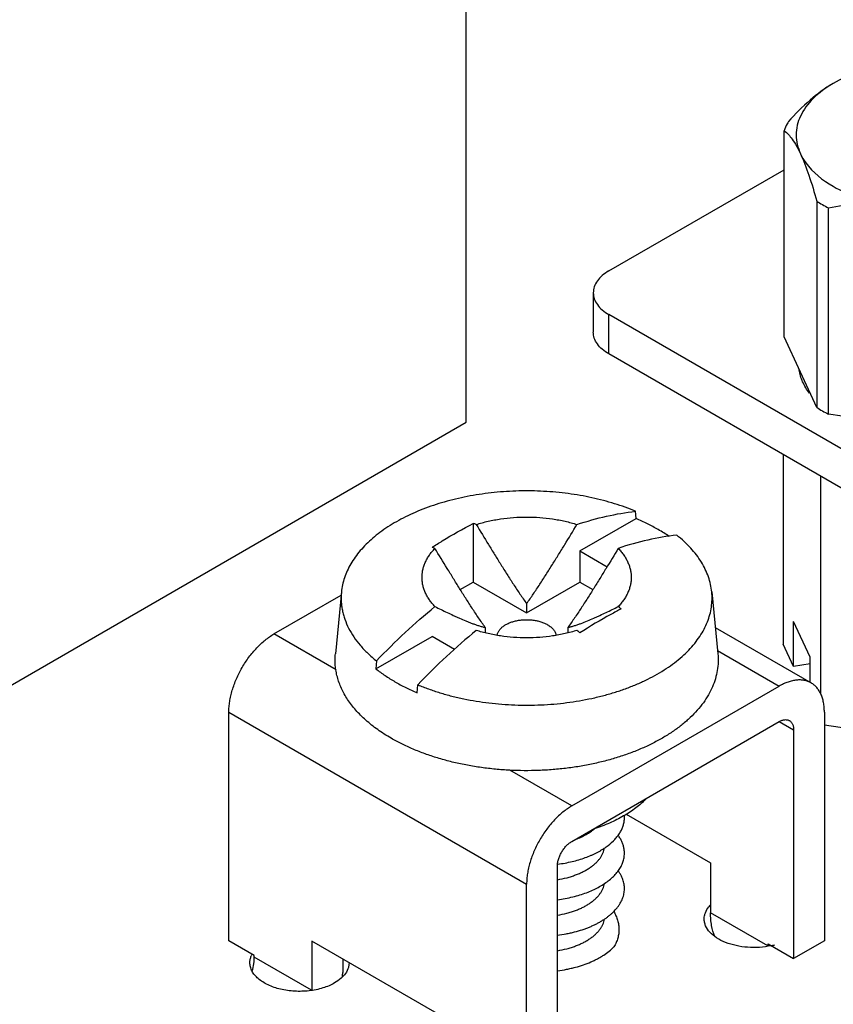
# Model space of a CAD drawing. Header units: inches. Extents: x 0 to 34, y 0 to 22.
# Tile 28 of 39: x 29.535 to 30.134, y 16.66 to 17.384. Entities that reach past the tile are written whole.
import ezdxf

# ---------------------------------------------------------------- set-up
doc = ezdxf.new("R2010")
doc.units = ezdxf.units.IN
doc.header["$LTSCALE"] = 1.87
doc.header["$MEASUREMENT"] = 0
doc.layers.get('0').update_dxf_attribs({"linetype": 'CONTINUOUS'})
for name, color, linetype in [('02___PRT_ALL_AXES', 7, 'CONTINUOUS'), ('_7360', 7, 'CONTINUOUS'), ('_8276', 7, 'CONTINUOUS')]:
    doc.layers.add(name, color=color, linetype=linetype)

msp = doc.modelspace()

# ---------------------------------------------------------------- linework, layer by layer
at = {"color": 7, "linetype": 'CONTINUOUS'}
for p, q in [((29.86327, 17.08819), (29.86327, 18.09431)), ((30.09741, 17.15097), (30.09741, 17.30269)), ((29.96844, 17.19955), (30.09741, 17.27401)), ((30.12147, 17.25083), (30.12147, 17.09911)), ((30.12996, 17.09421), (30.12996, 17.24594)), ((29.95691, 17.18347), (29.95691, 17.15454)), ((30.26214, 16.99782), (29.96844, 17.1674)), ((29.96844, 17.13847), (29.96844, 17.1674)), ((30.12147, 17.09911), (30.09741, 17.15097)), ((30.26214, 16.96889), (29.96844, 17.13847)), ((30.21977, 17.08032), (30.12996, 17.09421)), ((29.17565, 16.69117), (29.86327, 17.08819)), ((30.09671, 17.06441), (30.09671, 16.92483)), ((30.12407, 17.04861), (30.12407, 16.88882)), ((30.1165, 16.91529), (30.10428, 16.94164)), ((30.10428, 16.90853), (30.10428, 16.94164)), ((30.10428, 16.90853), (30.09671, 16.92483)), ((30.1165, 16.89687), (30.1165, 16.91529)), ((30.1165, 16.91042), (30.10428, 16.90853)), ((30.22616, 16.85009), (30.12704, 16.86542))]:
    msp.add_line(p, q, dxfattribs=at)
for centre, radius, start, end in [((30.17226, 17.32921), 0.0934, 237.05793, 240.02022), ((30.1765, 17.33656), 0.10187, 240.01826, 242.81384), ((30.17226, 17.17749), 0.0934, 237.05793, 240.02022), ((30.1765, 17.18483), 0.10187, 240.01826, 242.81384)]:
    msp.add_arc(centre, radius, start, end, dxfattribs=at)
for points, knots in [([(30.22275, 17.35119), (30.20698, 17.35363), (30.18287, 17.35364), (30.15299, 17.34669), (30.13944, 17.34086), (30.13339, 17.33736)], [0, 0, 0, 0, 0.521735, 0.77167, 1, 1, 1, 1]), ([(30.13339, 17.33736), (30.12738, 17.3339), (30.11574, 17.32519), (30.10557, 17.31492), (30.10051, 17.30938)], [0, 0, 0, 0, 0.480364, 1, 1, 1, 1]), ([(30.13339, 17.33736), (30.12807, 17.3343), (30.11871, 17.32753), (30.10875, 17.3144), (30.10512, 17.29961), (30.10745, 17.29005), (30.10944, 17.28576)], [0, 0, 0, 0, 0.293869, 0.547068, 0.773523, 1, 1, 1, 1]), ([(30.10051, 17.30938), (30.1002, 17.30884), (30.09902, 17.30668), (30.09803, 17.30442), (30.09741, 17.30269)], [0, 0, 0, 0, 0.255041, 1, 1, 1, 1]), ([(30.09741, 17.30269), (30.09968, 17.30101), (30.10442, 17.29573), (30.10769, 17.28953), (30.10944, 17.28576)], [0, 0, 0, 0, 0.404667, 1, 1, 1, 1]), ([(30.10944, 17.28576), (30.11052, 17.28344), (30.11639, 17.2736), (30.12573, 17.26623), (30.13339, 17.26182)], [0, 0, 0, 0, 0.224528, 1, 1, 1, 1]), ([(30.10944, 17.28576), (30.11181, 17.28065), (30.11614, 17.26908), (30.11967, 17.25727), (30.12147, 17.25083)], [0, 0, 0, 0, 0.457574, 1, 1, 1, 1]), ([(30.13339, 17.26182), (30.13944, 17.25832), (30.15298, 17.25249), (30.1673, 17.24916), (30.17486, 17.24799)], [0, 0, 0, 0, 0.477386, 1, 1, 1, 1]), ([(30.12996, 17.24594), (30.13715, 17.24755), (30.1521, 17.24984), (30.16727, 17.24916), (30.17486, 17.24799)], [0, 0, 0, 0, 0.489788, 1, 1, 1, 1]), ([(29.96844, 17.19955), (29.96671, 17.19855), (29.96358, 17.19639), (29.95983, 17.19245), (29.95746, 17.1881), (29.95691, 17.18497), (29.95691, 17.18347)], [0, 0, 0, 0, 0.289698, 0.549083, 0.782212, 1, 1, 1, 1]), ([(29.95691, 17.18347), (29.95691, 17.18197), (29.95746, 17.17885), (29.95983, 17.17449), (29.96358, 17.17055), (29.96671, 17.1684), (29.96844, 17.1674)], [0, 0, 0, 0, 0.217788, 0.450917, 0.710302, 1, 1, 1, 1]), ([(29.96844, 17.13847), (29.96671, 17.13947), (29.96358, 17.14162), (29.95983, 17.14556), (29.95746, 17.14992), (29.95691, 17.15304), (29.95691, 17.15454)], [0, 0, 0, 0, 0.289698, 0.549083, 0.782212, 1, 1, 1, 1]), ([(30.11607, 17.10958), (30.11408, 17.11216), (30.11075, 17.11758), (30.10895, 17.12372), (30.10854, 17.12673)], [0, 0, 0, 0, 0.51777, 1, 1, 1, 1])]:
    msp.add_open_spline(points, degree=3, knots=knots, dxfattribs=at)
at = {"layer": '02___PRT_ALL_AXES', "color": 7, "linetype": 'CONTINUOUS'}
for centre, radius, start, end in [((30.05752, 16.71917), 0.01997, 136.72871, 141.02058), ((30.07663, 16.75518), 0.05329, 282.12458, 285.07672), ((29.71889, 16.68974), 0.01493, 152.4053, 156.78115), ((29.75805, 16.69432), 0.02012, 316.11221, 321.01404)]:
    msp.add_arc(centre, radius, start, end, dxfattribs=at)
for points, knots in [([(30.03857, 16.72282), (30.03857, 16.72359), (30.03872, 16.72515), (30.03962, 16.72827), (30.04093, 16.73042), (30.04199, 16.73173)], [0, 0, 0, 0, 0.237455, 0.480382, 1, 1, 1, 1]), ([(30.08782, 16.70308), (30.08502, 16.70247), (30.07925, 16.70169), (30.07057, 16.70171), (30.06213, 16.70291), (30.0544, 16.70521), (30.04781, 16.70851), (30.0427, 16.71264), (30.03986, 16.71679), (30.03875, 16.72025), (30.03857, 16.72197), (30.03857, 16.72282)], [0, 0, 0, 0, 0.146477, 0.295723, 0.442021, 0.579991, 0.705337, 0.815769, 0.912134, 0.956672, 1, 1, 1, 1]), ([(29.70411, 16.69057), (29.70411, 16.69142), (29.70429, 16.69316), (29.70483, 16.69482), (29.70517, 16.69563)], [0, 0, 0, 0, 0.493011, 1, 1, 1, 1]), ([(29.76642, 16.67567), (29.76511, 16.67491), (29.7623, 16.67353), (29.75612, 16.67129), (29.74762, 16.66959), (29.73708, 16.6693), (29.72683, 16.67074), (29.71897, 16.67336), (29.71361, 16.67628), (29.71027, 16.67871), (29.70759, 16.68141), (29.70561, 16.68432), (29.70439, 16.6874), (29.70411, 16.68953), (29.70411, 16.69057)], [0, 0, 0, 0, 0.062317, 0.128786, 0.270367, 0.417423, 0.561705, 0.695312, 0.756306, 0.812793, 0.864728, 0.912548, 0.957155, 1, 1, 1, 1]), ([(29.77711, 16.69057), (29.77711, 16.6898), (29.77696, 16.68824), (29.77606, 16.68512), (29.77474, 16.68297), (29.77369, 16.68166)], [0, 0, 0, 0, 0.237455, 0.480382, 1, 1, 1, 1]), ([(29.77255, 16.68037), (29.77213, 16.67993), (29.77026, 16.67815), (29.76812, 16.67665), (29.76642, 16.67567)], [0, 0, 0, 0, 0.236335, 1, 1, 1, 1])]:
    msp.add_open_spline(points, degree=3, knots=knots, dxfattribs=at)
at = {"layer": '_7360', "color": 7, "linetype": 'CONTINUOUS'}
for p, q in [((29.72187, 16.93245), (29.7713, 16.961)), ((30.04672, 16.93716), (30.11731, 16.8964)), ((29.76754, 16.90608), (29.72187, 16.93245)), ((30.04837, 16.92031), (30.09381, 16.89408)), ((29.94107, 16.80589), (30.09381, 16.89408)), ((29.68863, 16.87489), (29.90784, 16.74833)), ((29.68863, 16.7067), (29.68863, 16.87489)), ((30.12704, 16.87489), (30.12704, 16.7067)), ((29.94107, 16.77976), (30.09381, 16.86795)), ((30.09381, 16.86795), (30.10441, 16.86183)), ((30.10441, 16.86183), (30.10441, 16.69363)), ((29.94107, 16.80589), (29.89539, 16.83226)), ((29.98121, 16.79988), (30.04325, 16.76406)), ((30.04325, 16.76406), (30.04325, 16.72721)), ((29.93047, 16.5932), (29.93047, 16.76139)), ((29.90784, 16.58013), (29.90784, 16.74833)), ((30.08531, 16.70292), (30.04325, 16.72721)), ((29.70737, 16.69588), (29.68863, 16.7067)), ((29.84667, 16.65056), (29.7498, 16.70649)), ((29.7498, 16.70649), (29.7498, 16.67051)), ((30.12704, 16.7067), (30.10441, 16.69363)), ((30.08568, 16.70445), (30.10441, 16.69363)), ((30.08568, 16.70298), (30.08568, 16.70445)), ((29.70737, 16.69478), (29.70737, 16.69588)), ((29.74949, 16.67046), (29.70737, 16.69478)), ((29.77243, 16.69343), (29.77243, 16.68335))]:
    msp.add_line(p, q, dxfattribs=at)
msp.add_arc((29.7093, 16.68338), 0.06313, 357.41955, 359.97313, dxfattribs=at)
for points, knots in [([(29.68863, 16.87489), (29.68863, 16.87618), (29.68875, 16.87881), (29.68923, 16.8828), (29.69003, 16.88691), (29.69113, 16.89109), (29.69253, 16.89529), (29.6942, 16.89948), (29.69614, 16.90362), (29.69833, 16.90767), (29.70074, 16.91159), (29.70336, 16.91534), (29.70615, 16.91888), (29.70909, 16.92219), (29.71216, 16.92523), (29.71531, 16.92798), (29.71854, 16.9304), (29.72076, 16.93181), (29.72187, 16.93245)], [0, 0, 0, 0, 0.05581, 0.114177, 0.174788, 0.237349, 0.301542, 0.366987, 0.433278, 0.499994, 0.566711, 0.633002, 0.698447, 0.762642, 0.825205, 0.885818, 0.944187, 1, 1, 1, 1]), ([(30.11731, 16.8964), (30.11654, 16.89685), (30.1149, 16.89761), (30.11225, 16.89835), (30.10943, 16.89866), (30.10647, 16.89856), (30.10338, 16.89804), (30.10021, 16.89712), (30.09698, 16.89579), (30.09487, 16.89469), (30.09381, 16.89408)], [0, 0, 0, 0, 0.108009, 0.218056, 0.331998, 0.451348, 0.577251, 0.710493, 0.851471, 1, 1, 1, 1]), ([(30.12704, 16.87489), (30.12704, 16.87611), (30.12694, 16.8785), (30.12647, 16.88196), (30.12569, 16.88516), (30.12459, 16.88809), (30.1232, 16.89071), (30.12152, 16.893), (30.11956, 16.89493), (30.11808, 16.89596), (30.11731, 16.8964)], [0, 0, 0, 0, 0.148526, 0.289501, 0.422742, 0.548645, 0.667995, 0.781939, 0.891988, 1, 1, 1, 1]), ([(30.09381, 16.86795), (30.09414, 16.86814), (30.09482, 16.8685), (30.09585, 16.86892), (30.09686, 16.86921), (30.09785, 16.86938), (30.09879, 16.86941), (30.09969, 16.86931), (30.10054, 16.86908), (30.10106, 16.86883), (30.10131, 16.86869)], [0, 0, 0, 0, 0.148406, 0.289408, 0.422761, 0.548692, 0.668024, 0.781935, 0.891982, 1, 1, 1, 1]), ([(30.10131, 16.86869), (30.10155, 16.86855), (30.10203, 16.86822), (30.10265, 16.8676), (30.10319, 16.86688), (30.10363, 16.86604), (30.10398, 16.8651), (30.10423, 16.86408), (30.10438, 16.86298), (30.10441, 16.86222), (30.10441, 16.86183)], [0, 0, 0, 0, 0.10802, 0.21807, 0.331983, 0.451315, 0.577246, 0.710598, 0.851597, 1, 1, 1, 1]), ([(29.99576, 16.81108), (29.99343, 16.8087), (29.98956, 16.80535), (29.9839, 16.80135), (29.98084, 16.79946), (29.97926, 16.79855)], [0, 0, 0, 0, 0.481163, 0.736026, 1, 1, 1, 1]), ([(29.94107, 16.80589), (29.93996, 16.80525), (29.93774, 16.80383), (29.93452, 16.80141), (29.93136, 16.79867), (29.92829, 16.79563), (29.92535, 16.79232), (29.92256, 16.78877), (29.91995, 16.78502), (29.91753, 16.7811), (29.91535, 16.77705), (29.91341, 16.77291), (29.91173, 16.76872), (29.91033, 16.76452), (29.90923, 16.76035), (29.90844, 16.75624), (29.90795, 16.75224), (29.90784, 16.74961), (29.90784, 16.74833)], [0, 0, 0, 0, 0.055813, 0.114182, 0.174795, 0.237358, 0.301553, 0.366998, 0.433289, 0.500006, 0.566723, 0.633013, 0.698458, 0.762651, 0.825212, 0.885823, 0.94419, 1, 1, 1, 1]), ([(29.97926, 16.79855), (29.97762, 16.7976), (29.97423, 16.79578), (29.96705, 16.79241), (29.9614, 16.79028), (29.95753, 16.78901)], [0, 0, 0, 0, 0.238929, 0.485669, 1, 1, 1, 1]), ([(29.93047, 16.76139), (29.93047, 16.7618), (29.9305, 16.76264), (29.93071, 16.76437), (29.93123, 16.76661), (29.93221, 16.76927), (29.93352, 16.77187), (29.93512, 16.77431), (29.93694, 16.77649), (29.93861, 16.77806), (29.94001, 16.7791), (29.94072, 16.77956), (29.94107, 16.77976)], [0, 0, 0, 0, 0.05579, 0.114186, 0.237387, 0.366989, 0.499994, 0.632999, 0.762604, 0.885809, 0.944207, 1, 1, 1, 1]), ([(30.04641, 16.70985), (30.04531, 16.71242), (30.04413, 16.71662), (30.04337, 16.72249), (30.04325, 16.72561), (30.04325, 16.72721)], [0, 0, 0, 0, 0.473137, 0.729923, 1, 1, 1, 1]), ([(29.70588, 16.68457), (29.70636, 16.68629), (29.70692, 16.68887), (29.70731, 16.6923), (29.70737, 16.69397), (29.70737, 16.69478)], [0, 0, 0, 0, 0.517928, 0.764055, 1, 1, 1, 1])]:
    msp.add_open_spline(points, degree=3, knots=knots, dxfattribs=at)
at = {"layer": '_8276', "color": 7, "linetype": 'CONTINUOUS'}
for p, q in [((29.94708, 16.99349), (29.98836, 17.01732)), ((29.98836, 17.01732), (29.98797, 17.02269)), ((29.86859, 17.0137), (29.86859, 16.97063)), ((29.94708, 16.99349), (29.96709, 16.98193)), ((29.94708, 16.99349), (29.94708, 16.97063)), ((29.85901, 16.96509), (29.86859, 16.97063)), ((29.86859, 16.97063), (29.90784, 16.94797)), ((29.90784, 16.94797), (29.94708, 16.97063)), ((29.94708, 16.97063), (29.95667, 16.96509)), ((29.77153, 16.96334), (29.76706, 16.91788)), ((30.04414, 16.96334), (30.04861, 16.91788)), ((29.90784, 16.95481), (29.90784, 16.94797)), ((29.87743, 16.93726), (29.87743, 16.93334)), ((29.93824, 16.93726), (29.93824, 16.93334)), ((29.79691, 16.90678), (29.83819, 16.93061)), ((29.85465, 16.92111), (29.83819, 16.93061)), ((29.7973, 16.91261), (29.79691, 16.90678)), ((29.82731, 16.88922), (29.82771, 16.89505))]:
    msp.add_line(p, q, dxfattribs=at)
for centre, radius, start, end in [((29.79398, 16.78243), 0.24301, 71.58253, 72.11985), ((29.94504, 16.90549), 0.11971, 55.60422, 60.07112), ((29.76339, 16.76431), 0.2436, 71.58318, 72.1192), ((29.68593, 16.60047), 0.4558, 50.23326, 50.58651), ((29.65504, 16.58233), 0.45656, 50.23356, 50.58621), ((29.96035, 16.79729), 0.01948, 3.73826, 4.20972), ((29.96036, 16.79729), 0.01947, 353.82006, 3.73566)]:
    msp.add_arc(centre, radius, start, end, dxfattribs=at)
for points, knots in [([(29.98797, 17.02269), (29.98547, 17.02374), (29.98036, 17.02573), (29.97246, 17.02838), (29.96428, 17.03071), (29.95585, 17.03273), (29.9472, 17.03441), (29.93838, 17.03576), (29.92942, 17.03677), (29.91732, 17.03765), (29.90213, 17.03787), (29.88404, 17.03673), (29.86636, 17.03422), (29.84941, 17.03038), (29.83599, 17.02607), (29.82589, 17.02199), (29.81877, 17.01869), (29.81205, 17.01513), (29.80576, 17.01131), (29.79992, 17.00725), (29.79456, 17.00298), (29.78971, 16.99851), (29.78538, 16.99386), (29.7816, 16.98905), (29.77838, 16.9841), (29.77575, 16.97903), (29.7737, 16.97387), (29.77226, 16.96864), (29.7717, 16.9651), (29.77153, 16.96334)], [0, 0, 0, 0, 0.032532, 0.065895, 0.099992, 0.134736, 0.170042, 0.205813, 0.241946, 0.278335, 0.35144, 0.424272, 0.495971, 0.565719, 0.632772, 0.665095, 0.69652, 0.726991, 0.756468, 0.784922, 0.812343, 0.838737, 0.864132, 0.888577, 0.912146, 0.934938, 0.957077, 0.978708, 1, 1, 1, 1]), ([(29.87076, 17.01299), (29.87219, 17.01344), (29.87509, 17.01429), (29.88104, 17.01578), (29.88875, 17.01721), (29.89822, 17.01825), (29.90784, 17.0186), (29.91746, 17.01825), (29.92693, 17.01721), (29.93463, 17.01578), (29.94059, 17.01429), (29.94349, 17.01344), (29.94492, 17.01299)], [0, 0, 0, 0, 0.059654, 0.120459, 0.244783, 0.371714, 0.5, 0.628286, 0.755217, 0.879541, 0.940346, 1, 1, 1, 1]), ([(29.94492, 17.01299), (29.95208, 17.01537), (29.96628, 17.01938), (29.98083, 17.02189), (29.98797, 17.02269)], [0, 0, 0, 0, 0.512509, 1, 1, 1, 1]), ([(30.00476, 17.00924), (30.00217, 17.01073), (29.99678, 17.0136), (29.99123, 17.01612), (29.98836, 17.01732)], [0, 0, 0, 0, 0.49099, 1, 1, 1, 1]), ([(29.83819, 16.99614), (29.8407, 16.99777), (29.8506, 17.00402), (29.86082, 17.00976), (29.86859, 17.0137)], [0, 0, 0, 0, 0.255782, 1, 1, 1, 1]), ([(29.87076, 17.01299), (29.87375, 17.00806), (29.87824, 17.00068), (29.88428, 16.99087), (29.88884, 16.98354), (29.89344, 16.97624), (29.89733, 16.97019), (29.90049, 16.96539), (29.90289, 16.96182), (29.90533, 16.95829), (29.90699, 16.95596), (29.90784, 16.95481)], [0, 0, 0, 0, 0.250454, 0.375651, 0.500813, 0.625917, 0.750915, 0.813345, 0.875701, 0.937942, 1, 1, 1, 1]), ([(29.90784, 16.95481), (29.90868, 16.95596), (29.91034, 16.95829), (29.91278, 16.96182), (29.91518, 16.96539), (29.91834, 16.97019), (29.92223, 16.97624), (29.92684, 16.98354), (29.9314, 16.99087), (29.93744, 17.00068), (29.94193, 17.00806), (29.94492, 17.01299)], [0, 0, 0, 0, 0.062058, 0.124299, 0.186655, 0.249085, 0.374083, 0.499187, 0.624349, 0.749546, 1, 1, 1, 1]), ([(30.01837, 17.00514), (30.01124, 17.00434), (29.99669, 17.00183), (29.98249, 16.99782), (29.97532, 16.99543)], [0, 0, 0, 0, 0.487491, 1, 1, 1, 1]), ([(30.04414, 16.96334), (30.04396, 16.96522), (30.04335, 16.96899), (30.04175, 16.97457), (30.03946, 16.98005), (30.03545, 16.98735), (30.03014, 16.99424), (30.0238, 17.00061), (30.02024, 17.00365), (30.01837, 17.00514)], [0, 0, 0, 0, 0.112438, 0.226853, 0.344238, 0.465443, 0.72172, 0.858046, 1, 1, 1, 1]), ([(29.84035, 16.95261), (29.83959, 16.95341), (29.83815, 16.95504), (29.83622, 16.95761), (29.83458, 16.96024), (29.83322, 16.96293), (29.83216, 16.96566), (29.8314, 16.96843), (29.83094, 16.97122), (29.83079, 16.97402), (29.83094, 16.97683), (29.8314, 16.97962), (29.83216, 16.98238), (29.83322, 16.98512), (29.83458, 16.9878), (29.83622, 16.99044), (29.83815, 16.993), (29.83959, 16.99463), (29.84035, 16.99543)], [0, 0, 0, 0, 0.06905, 0.13575, 0.200242, 0.262748, 0.32359, 0.383136, 0.441794, 0.5, 0.558206, 0.616864, 0.67641, 0.737252, 0.799758, 0.86425, 0.93095, 1, 1, 1, 1]), ([(29.87743, 16.93726), (29.87659, 16.93841), (29.87493, 16.94073), (29.87249, 16.94427), (29.87009, 16.94784), (29.86693, 16.95264), (29.86304, 16.95868), (29.85843, 16.96598), (29.85387, 16.97332), (29.84783, 16.98313), (29.84334, 16.99051), (29.84035, 16.99543)], [0, 0, 0, 0, 0.062058, 0.124299, 0.186655, 0.249085, 0.374083, 0.499187, 0.624349, 0.749546, 1, 1, 1, 1]), ([(29.97532, 16.99543), (29.97234, 16.99051), (29.96784, 16.98313), (29.9618, 16.97332), (29.95724, 16.96598), (29.95264, 16.95868), (29.94875, 16.95264), (29.94559, 16.94784), (29.94319, 16.94427), (29.94075, 16.94073), (29.93909, 16.93841), (29.93824, 16.93726)], [0, 0, 0, 0, 0.250454, 0.375651, 0.500813, 0.625917, 0.750915, 0.813345, 0.875701, 0.937942, 1, 1, 1, 1]), ([(29.97532, 16.99543), (29.97608, 16.99463), (29.97752, 16.993), (29.97945, 16.99044), (29.9811, 16.9878), (29.98245, 16.98512), (29.98352, 16.98238), (29.98428, 16.97962), (29.98474, 16.97683), (29.98489, 16.97402), (29.98474, 16.97122), (29.98428, 16.96843), (29.98352, 16.96566), (29.98245, 16.96293), (29.9811, 16.96024), (29.97945, 16.95761), (29.97752, 16.95504), (29.97608, 16.95341), (29.97532, 16.95261)], [0, 0, 0, 0, 0.06905, 0.13575, 0.200242, 0.262748, 0.32359, 0.383136, 0.441794, 0.5, 0.558206, 0.616864, 0.67641, 0.737252, 0.799758, 0.86425, 0.93095, 1, 1, 1, 1]), ([(29.77153, 16.96334), (29.77142, 16.96222), (29.77128, 16.95997), (29.77133, 16.9566), (29.77162, 16.95322), (29.77217, 16.94986), (29.77296, 16.94652), (29.77435, 16.94206), (29.77674, 16.93653), (29.78053, 16.93013), (29.78526, 16.92395), (29.79087, 16.91803), (29.79507, 16.91438), (29.7973, 16.91261)], [0, 0, 0, 0, 0.056821, 0.113575, 0.170468, 0.227705, 0.285485, 0.343996, 0.46384, 0.588531, 0.719044, 0.856096, 1, 1, 1, 1]), ([(29.82771, 16.89505), (29.83034, 16.89395), (29.83573, 16.89186), (29.84407, 16.8891), (29.85272, 16.88668), (29.86165, 16.88462), (29.8708, 16.88293), (29.88014, 16.88162), (29.88961, 16.88068), (29.89917, 16.88014), (29.90878, 16.87998), (29.91838, 16.88021), (29.92793, 16.88084), (29.93738, 16.88184), (29.94668, 16.88323), (29.95579, 16.885), (29.96467, 16.88713), (29.97326, 16.88961), (29.98153, 16.89244), (29.98944, 16.89559), (29.99694, 16.89906), (30.004, 16.90283), (30.01059, 16.90687), (30.01667, 16.91117), (30.02221, 16.91571), (30.02719, 16.92047), (30.03158, 16.92542), (30.03536, 16.93053), (30.0385, 16.9358), (30.041, 16.94118), (30.04283, 16.94666), (30.04399, 16.9522), (30.04446, 16.95778), (30.04433, 16.96149), (30.04414, 16.96334)], [0, 0, 0, 0, 0.033091, 0.067066, 0.101816, 0.137245, 0.173254, 0.209732, 0.246561, 0.283623, 0.320796, 0.357957, 0.394983, 0.431753, 0.468148, 0.504053, 0.539358, 0.573961, 0.607765, 0.640685, 0.672646, 0.703588, 0.733462, 0.76224, 0.789911, 0.816489, 0.842009, 0.866535, 0.890161, 0.913008, 0.935229, 0.957001, 0.978521, 1, 1, 1, 1]), ([(29.7973, 16.91261), (29.80418, 16.91978), (29.81814, 16.93355), (29.83289, 16.94648), (29.84035, 16.95261)], [0, 0, 0, 0, 0.507084, 1, 1, 1, 1]), ([(29.84035, 16.95261), (29.84185, 16.95188), (29.84484, 16.95041), (29.84935, 16.94824), (29.85312, 16.94647), (29.85616, 16.94508), (29.8592, 16.94371), (29.86228, 16.94239), (29.86538, 16.94113), (29.86772, 16.94022), (29.87009, 16.93936), (29.8725, 16.93856), (29.87494, 16.93784), (29.8766, 16.93743), (29.87743, 16.93726)], [0, 0, 0, 0, 0.124312, 0.248668, 0.37309, 0.435337, 0.497616, 0.622314, 0.684767, 0.747326, 0.810033, 0.872959, 0.936218, 1, 1, 1, 1]), ([(29.93824, 16.93726), (29.93908, 16.93743), (29.94074, 16.93784), (29.94318, 16.93856), (29.94558, 16.93936), (29.94874, 16.9405), (29.95263, 16.94206), (29.95647, 16.94371), (29.95952, 16.94508), (29.96256, 16.94647), (29.96633, 16.94824), (29.97084, 16.95041), (29.97383, 16.95188), (29.97532, 16.95261)], [0, 0, 0, 0, 0.063783, 0.127041, 0.189968, 0.252676, 0.377683, 0.502381, 0.564661, 0.626909, 0.751331, 0.875688, 1, 1, 1, 1]), ([(29.97749, 16.95082), (29.97494, 16.94953), (29.96457, 16.94409), (29.95451, 16.93808), (29.94708, 16.93327)], [0, 0, 0, 0, 0.244248, 1, 1, 1, 1]), ([(29.88619, 16.93149), (29.88623, 16.93178), (29.88636, 16.93238), (29.88666, 16.93326), (29.88706, 16.93412), (29.88757, 16.93496), (29.88818, 16.93578), (29.88915, 16.93686), (29.8906, 16.93812), (29.89265, 16.93944), (29.895, 16.94059), (29.89761, 16.94153), (29.90041, 16.94225), (29.90337, 16.94273), (29.90641, 16.94297), (29.90948, 16.94296), (29.91252, 16.9427), (29.91546, 16.9422), (29.91826, 16.94147), (29.92085, 16.94051), (29.92245, 16.93972), (29.9232, 16.93928)], [0, 0, 0, 0, 0.021355, 0.04316, 0.065589, 0.088792, 0.112892, 0.137974, 0.191279, 0.248936, 0.310783, 0.376376, 0.445073, 0.516077, 0.588489, 0.661355, 0.733703, 0.804573, 0.873073, 0.938458, 1, 1, 1, 1]), ([(29.9232, 16.93928), (29.92364, 16.93903), (29.92448, 16.9385), (29.92564, 16.93763), (29.92666, 16.93671), (29.92754, 16.93574), (29.92828, 16.93472), (29.92885, 16.93367), (29.92926, 16.93259), (29.92943, 16.93185), (29.92949, 16.93149)], [0, 0, 0, 0, 0.146415, 0.286308, 0.419452, 0.545975, 0.666397, 0.781486, 0.892268, 1, 1, 1, 1]), ([(29.87076, 16.93506), (29.8633, 16.92892), (29.84855, 16.916), (29.83459, 16.90222), (29.82771, 16.89505)], [0, 0, 0, 0, 0.492916, 1, 1, 1, 1]), ([(29.94492, 16.93506), (29.94349, 16.93461), (29.94059, 16.93375), (29.93463, 16.93227), (29.92693, 16.93083), (29.91746, 16.92979), (29.90784, 16.92945), (29.89822, 16.92979), (29.88875, 16.93083), (29.88104, 16.93227), (29.87509, 16.93375), (29.87219, 16.93461), (29.87076, 16.93506)], [0, 0, 0, 0, 0.059654, 0.120459, 0.244783, 0.371714, 0.5, 0.628286, 0.755217, 0.879541, 0.940346, 1, 1, 1, 1]), ([(29.80814, 16.8557), (29.80641, 16.85669), (29.80305, 16.85874), (29.79823, 16.86199), (29.79371, 16.86539), (29.78951, 16.86892), (29.78563, 16.87258), (29.7821, 16.87635), (29.7789, 16.88022), (29.77607, 16.88418), (29.7736, 16.88823), (29.7715, 16.89235), (29.76978, 16.89653), (29.76845, 16.90075), (29.7675, 16.90501), (29.76694, 16.9093), (29.76677, 16.91359), (29.76692, 16.91645), (29.76706, 16.91788)], [0, 0, 0, 0, 0.075837, 0.149653, 0.221386, 0.291009, 0.358557, 0.424085, 0.487673, 0.549426, 0.609477, 0.667996, 0.725184, 0.781271, 0.836513, 0.891185, 0.945581, 1, 1, 1, 1]), ([(30.04861, 16.91788), (30.04881, 16.91584), (30.04895, 16.91173), (30.04834, 16.90556), (30.04693, 16.89944), (30.04472, 16.89341), (30.04173, 16.88749), (30.03798, 16.88173), (30.03349, 16.87616), (30.02829, 16.8708), (30.02241, 16.86568), (30.01588, 16.86084), (30.00875, 16.85629), (30.00104, 16.85207), (29.9928, 16.8482), (29.98409, 16.84469), (29.97494, 16.84158), (29.96542, 16.83887), (29.95557, 16.83658), (29.94544, 16.83472), (29.93511, 16.83331), (29.92462, 16.83235), (29.91404, 16.83185), (29.90342, 16.83182), (29.89283, 16.83224), (29.88232, 16.83312), (29.87195, 16.83445), (29.86179, 16.83624), (29.85189, 16.83845), (29.84231, 16.84109), (29.83309, 16.84414), (29.8243, 16.84758), (29.81598, 16.8514), (29.81069, 16.85422), (29.80814, 16.8557)], [0, 0, 0, 0, 0.021464, 0.042989, 0.064813, 0.087159, 0.110224, 0.13417, 0.159125, 0.18518, 0.212391, 0.240784, 0.270354, 0.301074, 0.332894, 0.365747, 0.399545, 0.434193, 0.469579, 0.505584, 0.542082, 0.578939, 0.616017, 0.653178, 0.69028, 0.727184, 0.763751, 0.799848, 0.835347, 0.870127, 0.904073, 0.937092, 0.969098, 1, 1, 1, 1]), ([(29.79691, 16.90678), (29.79907, 16.90506), (29.80363, 16.90173), (29.80842, 16.89875), (29.81091, 16.89731)], [0, 0, 0, 0, 0.489461, 1, 1, 1, 1]), ([(29.81091, 16.89731), (29.8135, 16.89581), (29.81889, 16.89294), (29.82445, 16.89042), (29.82731, 16.88922)], [0, 0, 0, 0, 0.49099, 1, 1, 1, 1]), ([(29.96644, 16.77579), (29.96829, 16.7771), (29.97089, 16.77923), (29.97387, 16.78241), (29.97575, 16.78484), (29.97729, 16.78736), (29.97848, 16.78993), (29.97931, 16.79254), (29.97963, 16.79432), (29.97972, 16.7952)], [0, 0, 0, 0, 0.280916, 0.413164, 0.539802, 0.661097, 0.777649, 0.89027, 1, 1, 1, 1]), ([(29.94414, 16.78136), (29.94671, 16.78234), (29.9504, 16.78406), (29.95486, 16.78686), (29.95685, 16.78839), (29.95778, 16.78919)], [0, 0, 0, 0, 0.523123, 0.767471, 1, 1, 1, 1]), ([(29.9795, 16.77479), (29.97934, 16.77562), (29.97893, 16.77727), (29.97801, 16.77968), (29.9768, 16.78204), (29.97582, 16.78355), (29.97528, 16.78429)], [0, 0, 0, 0, 0.24172, 0.486815, 0.737347, 1, 1, 1, 1]), ([(29.93052, 16.75163), (29.93289, 16.75203), (29.93636, 16.75276), (29.9408, 16.75405), (29.94389, 16.75511), (29.94678, 16.75629), (29.94904, 16.75736), (29.95077, 16.75827), (29.95241, 16.7592), (29.95437, 16.76043), (29.95655, 16.76201), (29.95853, 16.76368), (29.96029, 16.76544), (29.9618, 16.76728), (29.96307, 16.76918), (29.96406, 16.77112), (29.96478, 16.7731), (29.96508, 16.77445), (29.96518, 16.77512)], [0, 0, 0, 0, 0.162378, 0.239268, 0.312918, 0.383141, 0.450013, 0.482624, 0.514836, 0.577799, 0.638605, 0.697074, 0.753088, 0.806629, 0.857812, 0.906863, 0.954107, 1, 1, 1, 1]), ([(29.93053, 16.73693), (29.93246, 16.73718), (29.93625, 16.73777), (29.94176, 16.73893), (29.94699, 16.74036), (29.95187, 16.74201), (29.95639, 16.74388), (29.96055, 16.74595), (29.96438, 16.7482), (29.96789, 16.75066), (29.97103, 16.7533), (29.97375, 16.75611), (29.97601, 16.75905), (29.97777, 16.76212), (29.97882, 16.76477), (29.97939, 16.76689), (29.97967, 16.76848), (29.97983, 16.77007), (29.97985, 16.77165), (29.97975, 16.77323), (29.9796, 16.77427), (29.9795, 16.77479)], [0, 0, 0, 0, 0.085301, 0.167858, 0.247089, 0.322524, 0.393863, 0.461146, 0.526099, 0.588703, 0.648617, 0.705639, 0.759756, 0.811141, 0.860214, 0.884077, 0.907589, 0.930845, 0.953938, 0.976961, 1, 1, 1, 1]), ([(29.9307, 16.76308), (29.93252, 16.76332), (29.93609, 16.76387), (29.94131, 16.76496), (29.94627, 16.76627), (29.95093, 16.7678), (29.95459, 16.76925), (29.95735, 16.7705), (29.9593, 16.77146), (29.96119, 16.77247), (29.96359, 16.77387), (29.96533, 16.775), (29.96644, 16.77579)], [0, 0, 0, 0, 0.143693, 0.283058, 0.417198, 0.545429, 0.667167, 0.725529, 0.782287, 0.837935, 0.892877, 1, 1, 1, 1]), ([(29.97762, 16.75427), (29.97729, 16.75495), (29.97655, 16.75631), (29.9757, 16.75759), (29.97523, 16.75823)], [0, 0, 0, 0, 0.489256, 1, 1, 1, 1]), ([(29.93052, 16.72551), (29.93289, 16.7259), (29.93635, 16.72663), (29.94079, 16.72791), (29.94387, 16.72898), (29.94675, 16.73015), (29.94902, 16.73122), (29.95074, 16.73213), (29.95238, 16.73306), (29.95434, 16.73428), (29.95652, 16.73586), (29.9585, 16.73753), (29.96026, 16.73928), (29.96178, 16.74111), (29.96304, 16.74301), (29.96404, 16.74495), (29.96477, 16.74692), (29.96507, 16.74827), (29.96517, 16.74894)], [0, 0, 0, 0, 0.162311, 0.239178, 0.312814, 0.383032, 0.449897, 0.482501, 0.514709, 0.577669, 0.638478, 0.69696, 0.752992, 0.806556, 0.857763, 0.906837, 0.954099, 1, 1, 1, 1]), ([(29.93055, 16.71081), (29.9327, 16.71108), (29.93588, 16.71159), (29.94005, 16.71245), (29.94401, 16.71339), (29.94783, 16.71451), (29.95149, 16.71578), (29.95407, 16.71679), (29.95653, 16.71786), (29.95887, 16.71899), (29.96112, 16.72017), (29.96326, 16.72142), (29.96532, 16.72274), (29.96727, 16.72411), (29.96911, 16.72555), (29.97136, 16.72751), (29.97339, 16.7296), (29.97515, 16.73181), (29.9763, 16.73348), (29.9773, 16.73518), (29.9784, 16.73746), (29.97919, 16.73981), (29.97966, 16.74219), (29.97984, 16.74396), (29.97985, 16.74573), (29.97971, 16.74749), (29.97941, 16.74923), (29.97881, 16.75153), (29.97814, 16.7532), (29.97762, 16.75427)], [0, 0, 0, 0, 0.087426, 0.12998, 0.171635, 0.251889, 0.290365, 0.327669, 0.363764, 0.398629, 0.432624, 0.46608, 0.498902, 0.53101, 0.56236, 0.592915, 0.651499, 0.679553, 0.706796, 0.733267, 0.759032, 0.808747, 0.832941, 0.856829, 0.880533, 0.904169, 0.927846, 0.951665, 1, 1, 1, 1]), ([(29.97197, 16.72822), (29.97258, 16.7272), (29.97368, 16.72512), (29.9749, 16.72187), (29.97564, 16.71857), (29.9759, 16.71524), (29.97569, 16.71191), (29.975, 16.7086), (29.97383, 16.70534), (29.97276, 16.70326), (29.97216, 16.70224)], [0, 0, 0, 0, 0.130632, 0.256678, 0.379482, 0.500591, 0.621606, 0.744178, 0.869917, 1, 1, 1, 1]), ([(29.93052, 16.69938), (29.93288, 16.69977), (29.93633, 16.7005), (29.94076, 16.70178), (29.94384, 16.70284), (29.94672, 16.70401), (29.94898, 16.70508), (29.95069, 16.70598), (29.95233, 16.7069), (29.95429, 16.70812), (29.95647, 16.70969), (29.95845, 16.71136), (29.96021, 16.7131), (29.96173, 16.71493), (29.963, 16.71681), (29.96401, 16.71875), (29.96474, 16.72072), (29.96505, 16.72206), (29.96516, 16.72273)], [0, 0, 0, 0, 0.162207, 0.239038, 0.312651, 0.382861, 0.449718, 0.482311, 0.51451, 0.577465, 0.638281, 0.696781, 0.752842, 0.806441, 0.857687, 0.906797, 0.954086, 1, 1, 1, 1]), ([(29.93055, 16.68468), (29.93281, 16.68497), (29.93616, 16.6855), (29.94053, 16.68642), (29.94467, 16.68744), (29.94958, 16.68891), (29.95421, 16.69069), (29.95765, 16.69225), (29.96006, 16.69347), (29.96237, 16.69476), (29.96527, 16.69654), (29.96862, 16.69894), (29.97105, 16.70111), (29.97216, 16.70224)], [0, 0, 0, 0, 0.148795, 0.221086, 0.291739, 0.427475, 0.555083, 0.615578, 0.674154, 0.731533, 0.787888, 0.896767, 1, 1, 1, 1])]:
    msp.add_open_spline(points, degree=3, knots=knots, dxfattribs=at)

doc.saveas('drawing.dxf')
